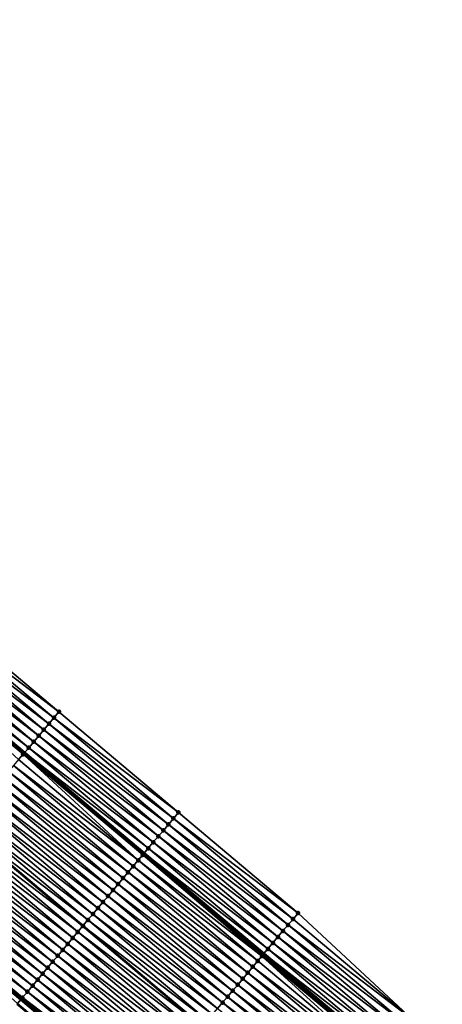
# Model space of a CAD drawing. Header units: feet. Extents: x 2017424 to 2024169, y 808042 to 818730.
# Tile 165 of 256: x 2018389 to 2018443, y 817895 to 818022. Entities that reach past the tile are written whole.
import ezdxf

# ---------------------------------------------------------------- set-up
doc = ezdxf.new("R2010")
doc.units = ezdxf.units.FT
doc.header["$MEASUREMENT"] = 0
for name, color, linetype, lineweight in [('EP_Travel Lane', 172, 'Continuous', 53), ('NB-Road Shots', 141, 'Continuous', 100), ('NB-Road X-Section', 40, 'Continuous', 13), ('STRIPING', 60, 'Continuous', 53)]:
    doc.layers.add(name, color=color, linetype=linetype, lineweight=lineweight)
doc.layers.add('I-77-MM15-17_NB-Surface-BORDER', color=7, linetype='Continuous')
doc.layers.add('I-77-MM15-17_NB-Surface-TIN', color=7, linetype='Continuous')

msp = doc.modelspace()

# ---------------------------------------------------------------- linework, layer by layer
at = {"layer": 'EP_Travel Lane'}
for points in [[(2018282.647839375, 818017.8113117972, 269.3541575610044), (2018297.950167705, 818004.9343505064, 269.2032432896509), (2018313.252435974, 817992.0574397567, 269.0427323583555), (2018328.554636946, 817979.1805856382, 268.871459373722), (2018343.860100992, 817966.3024503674, 268.6879861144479), (2018359.168127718, 817953.4326986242, 268.5030665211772), (2018374.47613882, 817940.5629600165, 268.3157924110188), (2018389.784175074, 817927.6932002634, 268.1323155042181), (2018405.092231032, 817914.8234239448, 267.9517949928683), (2018420.40043548, 817901.9535227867, 267.7936410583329), (2018435.708676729, 817889.0835906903, 267.6410402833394), (2018451.016991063, 817876.2135971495, 267.4994420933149), (2018466.325160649, 817863.3437253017, 267.3360352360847), (2018481.63327881, 817850.4738966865, 267.1648926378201), (2018496.936696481, 817837.6071696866, 266.9753684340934), (2018512.241391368, 817824.7332280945, 266.807106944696)], [(2018282.203049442, 817986.2148317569, 269.7111814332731), (2018297.505310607, 817973.3379151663, 269.5504619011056), (2018312.807489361, 817960.4610679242, 269.3765715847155), (2018328.10546636, 817947.5866324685, 269.1885465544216), (2018343.403188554, 817934.704648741, 269.0032651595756), (2018358.700826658, 817921.8227358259, 268.8053120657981), (2018373.998492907, 817908.940799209, 268.6115882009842), (2018389.29633843, 817896.0587116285, 268.4448989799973), (2018404.594292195, 817883.1765328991, 268.2945203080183), (2018419.892249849, 817870.2943508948, 268.1447129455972), (2018435.190159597, 817857.4122092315, 267.9876924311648), (2018450.488062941, 817844.5300729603, 267.8297176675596), (2018465.785743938, 817831.6481239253, 267.638219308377), (2018481.089861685, 817818.7625148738, 267.4732292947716)]]:
    msp.add_polyline3d(points, dxfattribs=at)
at = {"layer": 'I-77-MM15-17_NB-Surface-BORDER', "color": 3, "linetype": 'Continuous', "lineweight": -3}
msp.add_polyline3d([(2018285.77998734, 818021.5366482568, 269.0980245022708), (2018301.725823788, 818009.4251210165, 268.8902490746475), (2018316.384482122, 817995.7828511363, 268.7711679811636), (2018332.330235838, 817983.6713935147, 268.5501694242), (2018347.635910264, 817970.7905063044, 268.3779650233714), (2018363.577554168, 817958.6736139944, 268.1617816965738), (2018378.875301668, 817945.7916089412, 267.9803065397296), (2018394.173139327, 817932.9095279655, 267.8124348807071), (2018409.470872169, 817920.0275352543, 267.6287472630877), (2018424.768691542, 817907.145469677, 267.4581044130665), (2018439.422874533, 817893.498072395, 267.3613788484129), (2018454.721039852, 817880.6157155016, 267.2428838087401), (2018469.375234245, 817866.9683086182, 267.1478563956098), (2018484.673056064, 817854.0862409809, 266.977593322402), (2018499.965698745, 817841.2102565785, 266.7874656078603), (2018513.983299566, 817826.8054902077, 266.6808012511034), (2018529.28803969, 817813.9314989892, 266.521481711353)], dxfattribs=at)
at = {"layer": 'I-77-MM15-17_NB-Surface-TIN', "color": 128, "linetype": 'Continuous', "lineweight": -3}
for points in [[(2018394.173139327, 817932.9095279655, 267.8124348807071), (2018378.875301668, 817945.7916089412, 267.9803065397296), (2018378.231487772, 817945.0264267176, 268.0274529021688)], [(2018393.529300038, 817932.1443671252, 267.8557536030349), (2018378.231487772, 817945.0264267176, 268.0274529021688), (2018377.587675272, 817944.2612433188, 268.0748096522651)], [(2018393.529300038, 817932.1443671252, 267.8557536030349), (2018394.173139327, 817932.9095279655, 267.8124348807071), (2018378.231487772, 817945.0264267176, 268.0274529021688)], [(2018392.241539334, 817930.6141146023, 267.9300135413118), (2018376.943787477, 817943.4961233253, 268.1108183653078), (2018376.299981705, 817942.7309342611, 268.1591890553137)], [(2018392.885431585, 817931.3792308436, 267.8946769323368), (2018377.587675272, 817944.2612433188, 268.0748096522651), (2018376.943787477, 817943.4961233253, 268.1108183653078)], [(2018392.241539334, 817930.6141146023, 267.9300135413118), (2018392.885431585, 817931.3792308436, 267.8946769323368), (2018376.943787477, 817943.4961233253, 268.1108183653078)], [(2018392.885431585, 817931.3792308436, 267.8946769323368), (2018393.529300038, 817932.1443671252, 267.8557536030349), (2018377.587675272, 817944.2612433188, 268.0748096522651)], [(2018390.953881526, 817929.0837754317, 268.0197813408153), (2018375.656128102, 817941.9657854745, 268.200351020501), (2018375.012379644, 817941.2005481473, 268.2573596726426)], [(2018391.597715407, 817929.8489408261, 267.9756474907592), (2018376.299981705, 817942.7309342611, 268.1591890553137), (2018375.656128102, 817941.9657854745, 268.200351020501)], [(2018390.953881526, 817929.0837754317, 268.0197813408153), (2018391.597715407, 817929.8489408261, 267.9756474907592), (2018375.656128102, 817941.9657854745, 268.200351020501)], [(2018391.597715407, 817929.8489408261, 267.9756474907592), (2018392.241539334, 817930.6141146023, 267.9300135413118), (2018376.299981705, 817942.7309342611, 268.1591890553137)], [(2018390.310129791, 817928.3185408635, 268.0762956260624), (2018375.012379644, 817941.2005481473, 268.2573596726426), (2018374.47613882, 817940.5629600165, 268.3157924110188)], [(2018390.310129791, 817928.3185408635, 268.0762956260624), (2018390.953881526, 817929.0837754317, 268.0197813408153), (2018375.012379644, 817941.2005481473, 268.2573596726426)], [(2018389.594981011, 817927.4683109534, 268.1483532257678), (2018374.368718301, 817940.4352374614, 268.3274977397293), (2018374.260276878, 817940.3063749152, 268.3338297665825)], [(2018389.022382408, 817926.7882771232, 268.152563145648), (2018389.594981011, 817927.4683109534, 268.1483532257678), (2018374.260276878, 817940.3063749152, 268.3338297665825)], [(2018374.368718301, 817940.4352374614, 268.3274977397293), (2018389.784175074, 817927.6932002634, 268.1323155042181), (2018374.47613882, 817940.5629600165, 268.3157924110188)], [(2018389.666457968, 817927.5532390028, 268.1448536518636), (2018389.784175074, 817927.6932002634, 268.1323155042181), (2018374.368718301, 817940.4352374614, 268.3274977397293)], [(2018389.594981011, 817927.4683109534, 268.1483532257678), (2018389.666457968, 817927.5532390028, 268.1448536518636), (2018374.368718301, 817940.4352374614, 268.3274977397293)], [(2018390.310129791, 817928.3185408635, 268.0762956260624), (2018374.47613882, 817940.5629600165, 268.3157924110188), (2018389.784175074, 817927.6932002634, 268.1323155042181)], [(2018408.82704344, 817919.2623655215, 267.6736581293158), (2018393.529300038, 817932.1443671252, 267.8557536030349), (2018392.885431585, 817931.3792308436, 267.8946769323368)], [(2018409.470872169, 817920.0275352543, 267.6287472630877), (2018394.173139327, 817932.9095279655, 267.8124348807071), (2018393.529300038, 817932.1443671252, 267.8557536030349)], [(2018408.82704344, 817919.2623655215, 267.6736581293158), (2018409.470872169, 817920.0275352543, 267.6287472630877), (2018393.529300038, 817932.1443671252, 267.8557536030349)], [(2018407.539271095, 817917.7321228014, 267.7461646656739), (2018392.241539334, 817930.6141146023, 267.9300135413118), (2018391.597715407, 817929.8489408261, 267.9756474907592)], [(2018408.183193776, 817918.497213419, 267.7154135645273), (2018392.885431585, 817931.3792308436, 267.8946769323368), (2018392.241539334, 817930.6141146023, 267.9300135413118)], [(2018407.539271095, 817917.7321228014, 267.7461646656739), (2018408.183193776, 817918.497213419, 267.7154135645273), (2018392.241539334, 817930.6141146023, 267.9300135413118)], [(2018408.183193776, 817918.497213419, 267.7154135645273), (2018408.82704344, 817919.2623655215, 267.6736581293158), (2018392.885431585, 817931.3792308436, 267.8946769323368)], [(2018406.895458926, 817916.9669391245, 267.7935711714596), (2018391.597715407, 817929.8489408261, 267.9756474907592), (2018390.953881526, 817929.0837754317, 268.0197813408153)], [(2018406.895458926, 817916.9669391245, 267.7935711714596), (2018407.539271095, 817917.7321228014, 267.7461646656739), (2018391.597715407, 817929.8489408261, 267.9756474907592)], [(2018405.607884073, 817915.436530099, 267.8958424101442), (2018390.310129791, 817928.3185408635, 268.0762956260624), (2018389.784175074, 817927.6932002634, 268.1323155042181)], [(2018406.251606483, 817916.2017893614, 267.8349079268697), (2018390.953881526, 817929.0837754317, 268.0197813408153), (2018390.310129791, 817928.3185408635, 268.0762956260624)], [(2018405.607884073, 817915.436530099, 267.8958424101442), (2018406.251606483, 817916.2017893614, 267.8349079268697), (2018390.310129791, 817928.3185408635, 268.0762956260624)], [(2018406.251606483, 817916.2017893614, 267.8349079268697), (2018406.895458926, 817916.9669391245, 267.7935711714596), (2018390.953881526, 817929.0837754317, 268.0197813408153)], [(2018404.32018386, 817913.9062266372, 267.979220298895), (2018389.022382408, 817926.7882771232, 268.152563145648), (2018388.378380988, 817926.0232528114, 268.1714465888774)], [(2018404.32018386, 817913.9062266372, 267.979220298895), (2018389.594981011, 817927.4683109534, 268.1483532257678), (2018389.022382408, 817926.7882771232, 268.152563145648)], [(2018404.964220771, 817914.6712210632, 267.9656851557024), (2018389.666457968, 817927.5532390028, 268.1448536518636), (2018389.594981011, 817927.4683109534, 268.1483532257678)], [(2018404.32018386, 817913.9062266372, 267.979220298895), (2018404.89478792, 817914.5887259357, 267.9687774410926), (2018389.594981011, 817927.4683109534, 268.1483532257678)], [(2018404.89478792, 817914.5887259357, 267.9687774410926), (2018404.964220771, 817914.6712210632, 267.9656851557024), (2018389.594981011, 817927.4683109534, 268.1483532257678)], [(2018389.666457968, 817927.5532390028, 268.1448536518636), (2018405.092231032, 817914.8234239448, 267.9517949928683), (2018389.784175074, 817927.6932002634, 268.1323155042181)], [(2018404.964220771, 817914.6712210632, 267.9656851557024), (2018405.092231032, 817914.8234239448, 267.9517949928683), (2018389.666457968, 817927.5532390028, 268.1448536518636)], [(2018405.607884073, 817915.436530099, 267.8958424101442), (2018389.784175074, 817927.6932002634, 268.1323155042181), (2018405.092231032, 817914.8234239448, 267.9517949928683)], [(2018403.676176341, 817913.1412074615, 267.9971849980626), (2018388.378380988, 817926.0232528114, 268.1714465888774), (2018387.734401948, 817925.2582096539, 268.1937029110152)], [(2018403.676176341, 817913.1412074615, 267.9971849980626), (2018404.32018386, 817913.9062266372, 267.979220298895), (2018388.378380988, 817926.0232528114, 268.1714465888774)], [(2018402.388234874, 817911.6111071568, 268.0442025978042), (2018387.090445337, 817924.4931476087, 268.2193396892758), (2018386.446498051, 817923.7280777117, 268.2463817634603)], [(2018403.032196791, 817912.3761647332, 268.0193650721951), (2018387.734401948, 817925.2582096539, 268.1937029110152), (2018387.090445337, 817924.4931476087, 268.2193396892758)], [(2018402.388234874, 817911.6111071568, 268.0442025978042), (2018403.032196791, 817912.3761647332, 268.0193650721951), (2018387.090445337, 817924.4931476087, 268.2193396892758)], [(2018403.032196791, 817912.3761647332, 268.0193650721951), (2018403.676176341, 817913.1412074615, 267.9971849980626), (2018387.734401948, 817925.2582096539, 268.1937029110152)], [(2018401.744280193, 817910.8460434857, 268.0701309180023), (2018386.446498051, 817923.7280777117, 268.2463817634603), (2018385.802485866, 817922.9630624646, 268.2636427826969)], [(2018401.744280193, 817910.8460434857, 268.0701309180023), (2018402.388234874, 817911.6111071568, 268.0442025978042), (2018386.446498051, 817923.7280777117, 268.2463817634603)], [(2018400.456256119, 817909.3160127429, 268.104698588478), (2018385.158462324, 817922.1980567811, 268.2791921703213), (2018384.514442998, 817921.4330475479, 268.2953768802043)], [(2018401.100267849, 817910.0810283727, 268.0873685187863), (2018385.802485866, 817922.9630624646, 268.2636427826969), (2018385.158462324, 817922.1980567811, 268.2791921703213)], [(2018400.456256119, 817909.3160127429, 268.104698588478), (2018401.100267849, 817910.0810283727, 268.0873685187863), (2018385.158462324, 817922.1980567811, 268.2791921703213)], [(2018401.100267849, 817910.0810283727, 268.0873685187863), (2018401.744280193, 817910.8460434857, 268.0701309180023), (2018385.802485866, 817922.9630624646, 268.2636427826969)], [(2018399.168229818, 817907.7859838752, 268.1389306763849), (2018383.870431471, 817920.6680317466, 268.3127370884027), (2018383.226468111, 817919.902975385, 268.3373566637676)], [(2018399.812237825, 817908.55100264, 268.1210395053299), (2018384.514442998, 817921.4330475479, 268.2953768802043), (2018383.870431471, 817920.6680317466, 268.3127370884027)], [(2018399.168229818, 817907.7859838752, 268.1389306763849), (2018399.812237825, 817908.55100264, 268.1210395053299), (2018383.870431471, 817920.6680317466, 268.3127370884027)], [(2018399.812237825, 817908.55100264, 268.1210395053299), (2018400.456256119, 817909.3160127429, 268.104698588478), (2018384.514442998, 817921.4330475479, 268.2953768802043)], [(2018398.524260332, 817907.0209326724, 268.1626274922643), (2018383.226468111, 817919.902975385, 268.3373566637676), (2018382.582503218, 817919.1379203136, 268.361745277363)], [(2018398.524260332, 817907.0209326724, 268.1626274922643), (2018399.168229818, 817907.7859838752, 268.1389306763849), (2018383.226468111, 817919.902975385, 268.3373566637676)], [(2018424.124850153, 817906.3803106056, 267.501107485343), (2018408.82704344, 817919.2623655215, 267.6736581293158), (2018408.183193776, 817918.497213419, 267.7154135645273)], [(2018424.768691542, 817907.145469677, 267.4581044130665), (2018409.470872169, 817920.0275352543, 267.6287472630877), (2018408.82704344, 817919.2623655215, 267.6736581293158)], [(2018424.124850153, 817906.3803106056, 267.501107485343), (2018424.768691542, 817907.145469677, 267.4581044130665), (2018408.82704344, 817919.2623655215, 267.6736581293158)], [(2018397.236269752, 817905.4908737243, 268.2022432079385), (2018381.938483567, 817918.3729113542, 268.3778810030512), (2018381.294437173, 817917.6079249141, 268.3899862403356)], [(2018381.938483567, 817918.3729113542, 268.3778810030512), (2018397.243714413, 817905.499716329, 268.2021052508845), (2018381.945927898, 817918.3817542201, 268.3776944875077)], [(2018397.236269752, 817905.4908737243, 268.2022432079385), (2018397.243714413, 817905.499716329, 268.2021052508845), (2018381.938483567, 817918.3729113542, 268.3778810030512)], [(2018397.88031728, 817906.2558592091, 268.1903083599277), (2018382.582503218, 817919.1379203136, 268.361745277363), (2018381.945927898, 817918.3817542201, 268.3776944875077)], [(2018397.88031728, 817906.2558592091, 268.1903083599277), (2018381.945927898, 817918.3817542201, 268.3776944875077), (2018397.243714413, 817905.499716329, 268.2021052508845)], [(2018397.88031728, 817906.2558592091, 268.1903083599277), (2018398.524260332, 817907.0209326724, 268.1626274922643), (2018382.582503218, 817919.1379203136, 268.361745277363)], [(2018423.481011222, 817905.6151494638, 267.5444810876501), (2018408.183193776, 817918.497213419, 267.7154135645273), (2018407.539271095, 817917.7321228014, 267.7461646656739)], [(2018423.481011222, 817905.6151494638, 267.5444810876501), (2018424.124850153, 817906.3803106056, 267.501107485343), (2018408.183193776, 817918.497213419, 267.7154135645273)], [(2018395.948273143, 817903.9608198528, 268.2409503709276), (2018380.650502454, 817916.8428444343, 268.4189223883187), (2018380.006539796, 817916.0777874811, 268.4436478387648)], [(2018396.59225739, 817904.7258586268, 268.2194780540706), (2018381.294437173, 817917.6079249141, 268.3899862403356), (2018380.650502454, 817916.8428444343, 268.4189223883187)], [(2018395.948273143, 817903.9608198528, 268.2409503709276), (2018396.59225739, 817904.7258586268, 268.2194780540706), (2018380.650502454, 817916.8428444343, 268.4189223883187)], [(2018396.59225739, 817904.7258586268, 268.2194780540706), (2018397.236269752, 817905.4908737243, 268.2022432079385), (2018381.294437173, 817917.6079249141, 268.3899862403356)], [(2018422.193360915, 817904.0848039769, 267.6353811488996), (2018406.895458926, 817916.9669391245, 267.7935711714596), (2018406.251606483, 817916.2017893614, 267.8349079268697)], [(2018422.837160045, 817904.8499986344, 267.5860090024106), (2018407.539271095, 817917.7321228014, 267.7461646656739), (2018406.895458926, 817916.9669391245, 267.7935711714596)], [(2018422.193360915, 817904.0848039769, 267.6353811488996), (2018422.837160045, 817904.8499986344, 267.5860090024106), (2018406.895458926, 817916.9669391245, 267.7935711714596)], [(2018422.837160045, 817904.8499986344, 267.5860090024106), (2018423.481011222, 817905.6151494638, 267.5444810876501), (2018407.539271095, 817917.7321228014, 267.7461646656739)], [(2018395.304290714, 817903.1957795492, 268.2626964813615), (2018380.006539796, 817916.0777874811, 268.4436478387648), (2018379.362562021, 817915.3127432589, 268.4660947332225)], [(2018395.304290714, 817903.1957795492, 268.2626964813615), (2018395.948273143, 817903.9608198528, 268.2409503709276), (2018380.006539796, 817916.0777874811, 268.4436478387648)], [(2018420.905826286, 817902.5543610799, 267.7437152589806), (2018405.607884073, 817915.436530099, 267.8958424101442), (2018405.092231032, 817914.8234239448, 267.9517949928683)], [(2018421.549521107, 817903.319643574, 267.6786224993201), (2018406.251606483, 817916.2017893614, 267.8349079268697), (2018405.607884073, 817915.436530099, 267.8958424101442)], [(2018420.905826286, 817902.5543610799, 267.7437152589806), (2018421.549521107, 817903.319643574, 267.6786224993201), (2018405.607884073, 817915.436530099, 267.8958424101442)], [(2018421.549521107, 817903.319643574, 267.6786224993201), (2018422.193360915, 817904.0848039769, 267.6353811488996), (2018406.251606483, 817916.2017893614, 267.8349079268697)], [(2018394.01635184, 817901.6656770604, 268.3101049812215), (2018378.718597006, 817914.5476882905, 268.4904649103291), (2018378.074615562, 817913.7826471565, 268.5123591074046)], [(2018394.660312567, 817902.4307356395, 268.2850879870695), (2018379.362562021, 817915.3127432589, 268.4660947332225), (2018378.718597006, 817914.5476882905, 268.4904649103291)], [(2018394.01635184, 817901.6656770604, 268.3101049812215), (2018394.660312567, 817902.4307356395, 268.2850879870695), (2018378.718597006, 817914.5476882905, 268.4904649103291)], [(2018394.660312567, 817902.4307356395, 268.2850879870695), (2018395.304290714, 817903.1957795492, 268.2626964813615), (2018379.362562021, 817915.3127432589, 268.4660947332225)], [(2018420.135830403, 817901.6390271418, 267.8136600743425), (2018404.89478792, 817914.5887259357, 267.9687774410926), (2018404.32018386, 817913.9062266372, 267.979220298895)], [(2018420.26212149, 817901.7890869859, 267.8073046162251), (2018404.964220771, 817914.6712210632, 267.9656851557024), (2018404.89478792, 817914.5887259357, 267.9687774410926)], [(2018420.135830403, 817901.6390271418, 267.8136600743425), (2018420.26212149, 817901.7890869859, 267.8073046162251), (2018404.89478792, 817914.5887259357, 267.9687774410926)], [(2018404.964220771, 817914.6712210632, 267.9656851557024), (2018420.40043548, 817901.9535227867, 267.7936410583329), (2018405.092231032, 817914.8234239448, 267.9517949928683)], [(2018420.26212149, 817901.7890869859, 267.8073046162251), (2018420.40043548, 817901.9535227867, 267.7936410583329), (2018404.964220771, 817914.6712210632, 267.9656851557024)], [(2018420.905826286, 817902.5543610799, 267.7437152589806), (2018405.092231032, 817914.8234239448, 267.9517949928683), (2018420.40043548, 817901.9535227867, 267.7936410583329)], [(2018392.728385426, 817900.1355977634, 268.3533627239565), (2018377.430603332, 817913.0176319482, 268.5296131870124), (2018376.786563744, 817912.2526397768, 268.5427442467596)], [(2018393.372374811, 817900.9006322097, 268.3326649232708), (2018378.074615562, 817913.7826471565, 268.5123591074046), (2018377.430603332, 817913.0176319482, 268.5296131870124)], [(2018392.728385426, 817900.1355977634, 268.3533627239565), (2018393.372374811, 817900.9006322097, 268.3326649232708), (2018377.430603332, 817913.0176319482, 268.5296131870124)], [(2018393.372374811, 817900.9006322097, 268.3326649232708), (2018394.01635184, 817901.6656770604, 268.3101049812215), (2018378.074615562, 817913.7826471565, 268.5123591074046)], [(2018418.974128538, 817900.2590300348, 267.8465636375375), (2018403.676176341, 817913.1412074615, 267.9971849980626), (2018403.032196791, 817912.3761647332, 268.0193650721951)], [(2018419.618128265, 817901.0240557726, 267.8274241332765), (2018404.32018386, 817913.9062266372, 267.979220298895), (2018403.676176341, 817913.1412074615, 267.9971849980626)], [(2018418.974128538, 817900.2590300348, 267.8465636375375), (2018419.618128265, 817901.0240557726, 267.8274241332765), (2018403.676176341, 817913.1412074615, 267.9971849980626)], [(2018419.618128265, 817901.0240557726, 267.8274241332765), (2018420.135830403, 817901.6390271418, 267.8136600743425), (2018404.32018386, 817913.9062266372, 267.979220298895)], [(2018392.084352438, 817899.3706000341, 268.3674890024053), (2018376.786563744, 817912.2526397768, 268.5427442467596), (2018376.142498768, 817911.4876689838, 268.5520490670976)], [(2018392.084352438, 817899.3706000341, 268.3674890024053), (2018392.728385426, 817900.1355977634, 268.3533627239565), (2018376.786563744, 817912.2526397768, 268.5427442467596)], [(2018418.330150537, 817899.4939860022, 267.8689774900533), (2018403.032196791, 817912.3761647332, 268.0193650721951), (2018402.388234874, 817911.6111071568, 268.0442025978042)], [(2018418.330150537, 817899.4939860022, 267.8689774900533), (2018418.974128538, 817900.2590300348, 267.8465636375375), (2018403.032196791, 817912.3761647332, 268.0193650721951)], [(2018390.796297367, 817897.8405953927, 268.3973851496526), (2018375.498474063, 817910.7226642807, 268.5674229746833), (2018374.854465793, 817909.957645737, 268.5852740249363)], [(2018391.440319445, 817898.605602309, 268.3816146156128), (2018376.142498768, 817911.4876689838, 268.5520490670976), (2018375.498474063, 817910.7226642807, 268.5674229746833)], [(2018390.796297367, 817897.8405953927, 268.3973851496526), (2018391.440319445, 817898.605602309, 268.3816146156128), (2018375.498474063, 817910.7226642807, 268.5674229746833)], [(2018391.440319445, 817898.605602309, 268.3816146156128), (2018392.084352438, 817899.3706000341, 268.3674890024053), (2018376.142498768, 817911.4876689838, 268.5520490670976)], [(2018417.042231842, 817897.9638665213, 267.9194278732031), (2018401.744280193, 817910.8460434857, 268.0701309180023), (2018401.100267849, 817910.0810283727, 268.0873685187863)], [(2018417.686188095, 817898.7289288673, 267.8937363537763), (2018402.388234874, 817911.6111071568, 268.0442025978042), (2018401.744280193, 817910.8460434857, 268.0701309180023)], [(2018417.042231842, 817897.9638665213, 267.9194278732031), (2018417.686188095, 817898.7289288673, 267.8937363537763), (2018401.744280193, 817910.8460434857, 268.0701309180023)], [(2018417.686188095, 817898.7289288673, 267.8937363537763), (2018418.330150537, 817899.4939860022, 267.8689774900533), (2018402.388234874, 817911.6111071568, 268.0442025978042)], [(2018389.50835302, 817896.310497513, 268.4439687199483), (2018374.210513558, 817909.192580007, 268.6115702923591), (2018374.105534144, 817909.0678828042, 268.6138842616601)], [(2018390.152306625, 817897.0755620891, 268.417878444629), (2018374.854465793, 817909.957645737, 268.5852740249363), (2018374.210513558, 817909.192580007, 268.6115702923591)], [(2018389.50835302, 817896.310497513, 268.4439687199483), (2018390.152306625, 817897.0755620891, 268.417878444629), (2018374.210513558, 817909.192580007, 268.6115702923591)], [(2018390.152306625, 817897.0755620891, 268.417878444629), (2018390.796297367, 817897.8405953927, 268.3973851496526), (2018374.854465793, 817909.957645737, 268.5852740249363)], [(2018415.754203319, 817896.4338395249, 267.9533257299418), (2018400.456256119, 817909.3160127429, 268.104698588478), (2018399.812237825, 817908.55100264, 268.1210395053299)], [(2018416.398240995, 817897.1988333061, 267.9399056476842), (2018401.100267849, 817910.0810283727, 268.0873685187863), (2018400.456256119, 817909.3160127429, 268.104698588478)], [(2018415.754203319, 817896.4338395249, 267.9533257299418), (2018416.398240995, 817897.1988333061, 267.9399056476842), (2018400.456256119, 817909.3160127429, 268.104698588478)], [(2018416.398240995, 817897.1988333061, 267.9399056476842), (2018417.042231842, 817897.9638665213, 267.9194278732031), (2018401.100267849, 817910.0810283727, 268.0873685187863)], [(2018373.971475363, 817908.9087229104, 268.6110086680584), (2018389.29633843, 817896.0587116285, 268.4448989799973), (2018373.998492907, 817908.940799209, 268.6115882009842)], [(2018388.864191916, 817895.5456076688, 268.4387862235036), (2018389.29633843, 817896.0587116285, 268.4448989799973), (2018373.971475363, 817908.9087229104, 268.6110086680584)], [(2018389.399715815, 817896.1814555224, 268.446361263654), (2018374.105534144, 817909.0678828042, 268.6138842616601), (2018373.998492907, 817908.940799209, 268.6115882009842)], [(2018389.399715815, 817896.1814555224, 268.446361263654), (2018373.998492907, 817908.940799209, 268.6115882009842), (2018389.29633843, 817896.0587116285, 268.4448989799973)], [(2018389.399715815, 817896.1814555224, 268.446361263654), (2018389.50835302, 817896.310497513, 268.4439687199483), (2018374.105534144, 817909.0678828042, 268.6138842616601)], [(2018415.110168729, 817895.668843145, 267.9672108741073), (2018399.812237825, 817908.55100264, 268.1210395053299), (2018399.168229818, 817907.7859838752, 268.1389306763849)], [(2018415.110168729, 817895.668843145, 267.9672108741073), (2018415.754203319, 817896.4338395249, 267.9533257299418), (2018399.812237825, 817908.55100264, 268.1210395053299)], [(2018413.82217165, 817894.1387896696, 268.0058478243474), (2018398.524260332, 817907.0209326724, 268.1626274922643), (2018397.88031728, 817906.2558592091, 268.1903083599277)], [(2018414.46615091, 817894.9038326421, 267.9836236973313), (2018399.168229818, 817907.7859838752, 268.1389306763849), (2018398.524260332, 817907.0209326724, 268.1626274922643)], [(2018413.82217165, 817894.1387896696, 268.0058478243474), (2018414.46615091, 817894.9038326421, 267.9836236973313), (2018398.524260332, 817907.0209326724, 268.1626274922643)], [(2018414.46615091, 817894.9038326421, 267.9836236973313), (2018415.110168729, 817895.668843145, 267.9672108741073), (2018399.168229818, 817907.7859838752, 268.1389306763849)], [(2018424.124850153, 817906.3803106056, 267.501107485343), (2018439.422874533, 817893.498072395, 267.3613788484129), (2018424.768691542, 817907.145469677, 267.4581044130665)], [(2018412.534167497, 817892.6087421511, 268.0434186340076), (2018397.236269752, 817905.4908737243, 268.2022432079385), (2018396.59225739, 817904.7258586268, 268.2194780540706)], [(2018397.236269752, 817905.4908737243, 268.2022432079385), (2018412.541612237, 817892.6175847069, 268.0432912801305), (2018397.243714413, 817905.499716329, 268.2021052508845)], [(2018412.534167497, 817892.6087421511, 268.0434186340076), (2018412.541612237, 817892.6175847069, 268.0432912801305), (2018397.236269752, 817905.4908737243, 268.2022432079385)], [(2018413.178221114, 817893.3737225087, 268.0324010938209), (2018397.88031728, 817906.2558592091, 268.1903083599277), (2018397.243714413, 817905.499716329, 268.2021052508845)], [(2018413.178221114, 817893.3737225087, 268.0324010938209), (2018397.243714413, 817905.499716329, 268.2021052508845), (2018412.541612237, 817892.6175847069, 268.0432912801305)], [(2018413.178221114, 817893.3737225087, 268.0324010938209), (2018413.82217165, 817894.1387896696, 268.0058478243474), (2018397.88031728, 817906.2558592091, 268.1903083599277)], [(2018438.779030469, 817892.7329155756, 267.4039781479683), (2018423.481011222, 817905.6151494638, 267.5444810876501), (2018422.837160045, 817904.8499986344, 267.5860090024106)], [(2018423.481011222, 817905.6151494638, 267.5444810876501), (2018439.422874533, 817893.498072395, 267.3613788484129), (2018424.124850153, 817906.3803106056, 267.501107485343)], [(2018438.779030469, 817892.7329155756, 267.4039781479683), (2018439.422874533, 817893.498072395, 267.3613788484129), (2018423.481011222, 817905.6151494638, 267.5444810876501)], [(2018411.89018915, 817891.8436984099, 268.0657803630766), (2018396.59225739, 817904.7258586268, 268.2194780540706), (2018395.948273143, 817903.9608198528, 268.2409503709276)], [(2018411.89018915, 817891.8436984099, 268.0657803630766), (2018412.534167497, 817892.6087421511, 268.0434186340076), (2018396.59225739, 817904.7258586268, 268.2194780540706)], [(2018437.491350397, 817891.2025951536, 267.4903908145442), (2018422.193360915, 817904.0848039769, 267.6353811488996), (2018421.549521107, 817903.319643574, 267.6786224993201)], [(2018438.135165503, 817891.9677763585, 267.4434270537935), (2018422.837160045, 817904.8499986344, 267.5860090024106), (2018422.193360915, 817904.0848039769, 267.6353811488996)], [(2018437.491350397, 817891.2025951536, 267.4903908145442), (2018438.135165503, 817891.9677763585, 267.4434270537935), (2018422.193360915, 817904.0848039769, 267.6353811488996)], [(2018438.135165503, 817891.9677763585, 267.4434270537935), (2018438.779030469, 817892.7329155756, 267.4039781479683), (2018422.837160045, 817904.8499986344, 267.5860090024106)], [(2018410.602259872, 817890.3135878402, 268.1146358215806), (2018395.304290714, 817903.1957795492, 268.2626964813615), (2018394.660312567, 817902.4307356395, 268.2850879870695)], [(2018411.246203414, 817891.0786608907, 268.0870284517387), (2018395.948273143, 817903.9608198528, 268.2409503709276), (2018395.304290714, 817903.1957795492, 268.2626964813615)], [(2018410.602259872, 817890.3135878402, 268.1146358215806), (2018411.246203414, 817891.0786608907, 268.0870284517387), (2018395.304290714, 817903.1957795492, 268.2626964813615)], [(2018411.246203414, 817891.0786608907, 268.0870284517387), (2018411.89018915, 817891.8436984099, 268.0657803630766), (2018395.948273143, 817903.9608198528, 268.2409503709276)], [(2018436.847521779, 817890.4374253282, 267.5353178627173), (2018421.549521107, 817903.319643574, 267.6786224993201), (2018420.905826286, 817902.5543610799, 267.7437152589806)], [(2018436.847521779, 817890.4374253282, 267.5353178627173), (2018437.491350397, 817891.2025951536, 267.4903908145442), (2018421.549521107, 817903.319643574, 267.6786224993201)], [(2018409.314343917, 817888.7834660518, 268.1654991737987), (2018394.01635184, 817901.6656770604, 268.3101049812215), (2018393.372374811, 817900.9006322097, 268.3326649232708)], [(2018409.958293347, 817889.5485341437, 268.1387792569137), (2018394.660312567, 817902.4307356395, 268.2850879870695), (2018394.01635184, 817901.6656770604, 268.3101049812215)], [(2018409.314343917, 817888.7834660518, 268.1654991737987), (2018409.958293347, 817889.5485341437, 268.1387792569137), (2018394.01635184, 817901.6656770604, 268.3101049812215)], [(2018409.958293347, 817889.5485341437, 268.1387792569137), (2018410.602259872, 817890.3135878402, 268.1146358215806), (2018394.660312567, 817902.4307356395, 268.2850879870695)], [(2018434.916062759, 817888.1418932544, 267.6741435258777), (2018420.135830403, 817901.6390271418, 267.8136600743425), (2018419.618128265, 817901.0240557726, 267.8274241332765)], [(2018435.465050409, 817888.7940283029, 267.6595451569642), (2018420.26212149, 817901.7890869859, 267.8073046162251), (2018420.135830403, 817901.6390271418, 267.8136600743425)], [(2018434.916062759, 817888.1418932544, 267.6741435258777), (2018435.465050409, 817888.7940283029, 267.6595451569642), (2018420.135830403, 817901.6390271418, 267.8136600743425)], [(2018420.26212149, 817901.7890869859, 267.8073046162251), (2018435.708676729, 817889.0835906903, 267.6410402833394), (2018420.40043548, 817901.9535227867, 267.7936410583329)], [(2018435.560064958, 817888.90691691, 267.6553773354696), (2018435.708676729, 817889.0835906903, 267.6410402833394), (2018420.26212149, 817901.7890869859, 267.8073046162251)], [(2018435.465050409, 817888.7940283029, 267.6595451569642), (2018435.560064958, 817888.90691691, 267.6553773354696), (2018420.26212149, 817901.7890869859, 267.8073046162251)], [(2018436.203779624, 817889.6721826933, 267.5932761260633), (2018420.905826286, 817902.5543610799, 267.7437152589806), (2018420.40043548, 817901.9535227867, 267.7936410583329)], [(2018436.203779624, 817889.6721826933, 267.5932761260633), (2018420.40043548, 817901.9535227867, 267.7936410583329), (2018435.708676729, 817889.0835906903, 267.6410402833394)], [(2018436.203779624, 817889.6721826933, 267.5932761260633), (2018436.847521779, 817890.4374253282, 267.5353178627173), (2018420.905826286, 817902.5543610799, 267.7437152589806)], [(2018408.670354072, 817888.0184319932, 268.1861279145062), (2018393.372374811, 817900.9006322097, 268.3326649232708), (2018392.728385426, 817900.1355977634, 268.3533627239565)], [(2018408.670354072, 817888.0184319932, 268.1861279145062), (2018409.314343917, 817888.7834660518, 268.1654991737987), (2018393.372374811, 817900.9006322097, 268.3326649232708)], [(2018434.916062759, 817888.1418932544, 267.6741435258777), (2018419.618128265, 817901.0240557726, 267.8274241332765), (2018418.974128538, 817900.2590300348, 267.8465636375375)], [(2018407.382282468, 817886.4884412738, 268.2135330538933), (2018392.084352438, 817899.3706000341, 268.3674890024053), (2018391.440319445, 817898.605602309, 268.3816146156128)], [(2018408.026313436, 817887.253440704, 268.1991019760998), (2018392.728385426, 817900.1355977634, 268.3533627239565), (2018392.084352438, 817899.3706000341, 268.3674890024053)], [(2018407.382282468, 817886.4884412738, 268.2135330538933), (2018408.026313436, 817887.253440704, 268.1991019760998), (2018392.084352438, 817899.3706000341, 268.3674890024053)], [(2018408.026313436, 817887.253440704, 268.1991019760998), (2018408.670354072, 817888.0184319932, 268.1861279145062), (2018392.728385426, 817900.1355977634, 268.3533627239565)], [(2018433.628102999, 817886.6118083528, 267.7184036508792), (2018418.330150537, 817899.4939860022, 267.8689774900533), (2018417.686188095, 817898.7289288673, 267.8937363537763)], [(2018434.272079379, 817887.3768537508, 267.6957461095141), (2018418.974128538, 817900.2590300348, 267.8465636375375), (2018418.330150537, 817899.4939860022, 267.8689774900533)], [(2018433.628102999, 817886.6118083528, 267.7184036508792), (2018434.272079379, 817887.3768537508, 267.6957461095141), (2018418.330150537, 817899.4939860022, 267.8689774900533)], [(2018434.272079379, 817887.3768537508, 267.6957461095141), (2018434.916062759, 817888.1418932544, 267.6741435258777), (2018418.974128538, 817900.2590300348, 267.8465636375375)], [(2018406.094242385, 817884.9584240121, 268.2456886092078), (2018390.796297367, 817897.8405953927, 268.3973851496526), (2018390.152306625, 817897.0755620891, 268.417878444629)], [(2018406.738241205, 817885.7234505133, 268.2264124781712), (2018391.440319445, 817898.605602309, 268.3816146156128), (2018390.796297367, 817897.8405953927, 268.3973851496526)], [(2018406.094242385, 817884.9584240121, 268.2456886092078), (2018406.738241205, 817885.7234505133, 268.2264124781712), (2018390.796297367, 817897.8405953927, 268.3973851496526)], [(2018406.738241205, 817885.7234505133, 268.2264124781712), (2018407.382282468, 817886.4884412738, 268.2135330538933), (2018391.440319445, 817898.605602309, 268.3816146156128)], [(2018432.340193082, 817885.08168148, 267.770175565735), (2018417.042231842, 817897.9638665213, 267.9194278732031), (2018416.398240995, 817897.1988333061, 267.9399056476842)], [(2018432.984155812, 817885.8467383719, 267.7454609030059), (2018417.686188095, 817898.7289288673, 267.8937363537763), (2018417.042231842, 817897.9638665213, 267.9194278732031)], [(2018432.340193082, 817885.08168148, 267.770175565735), (2018432.984155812, 817885.8467383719, 267.7454609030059), (2018417.042231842, 817897.9638665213, 267.9194278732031)], [(2018432.984155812, 817885.8467383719, 267.7454609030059), (2018433.628102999, 817886.6118083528, 267.7184036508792), (2018417.686188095, 817898.7289288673, 267.8937363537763)], [(2018405.450255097, 817884.1933877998, 268.2667028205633), (2018390.152306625, 817897.0755620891, 268.417878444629), (2018389.50835302, 817896.310497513, 268.4439687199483)], [(2018405.450255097, 817884.1933877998, 268.2667028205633), (2018406.094242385, 817884.9584240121, 268.2456886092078), (2018390.152306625, 817897.0755620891, 268.417878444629)], [(2018431.696209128, 817884.3166424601, 267.7916915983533), (2018416.398240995, 817897.1988333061, 267.9399056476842), (2018415.754203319, 817896.4338395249, 267.9533257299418)], [(2018431.696209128, 817884.3166424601, 267.7916915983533), (2018432.340193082, 817885.08168148, 267.770175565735), (2018416.398240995, 817897.1988333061, 267.9399056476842)], [(2018404.162139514, 817882.6634341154, 268.2874795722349), (2018388.864191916, 817895.5456076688, 268.4387862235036), (2018388.790185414, 817895.4577503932, 268.4367403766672)], [(2018404.162139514, 817882.6634341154, 268.2874795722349), (2018389.29633843, 817896.0587116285, 268.4448989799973), (2018388.864191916, 817895.5456076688, 268.4387862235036)], [(2018404.667473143, 817883.2634213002, 268.2957125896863), (2018389.399715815, 817896.1814555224, 268.446361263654), (2018389.29633843, 817896.0587116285, 268.4448989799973)], [(2018404.667473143, 817883.2634213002, 268.2957125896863), (2018389.29633843, 817896.0587116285, 268.4448989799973), (2018404.594292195, 817883.1765328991, 268.2945203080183)], [(2018404.162139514, 817882.6634341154, 268.2874795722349), (2018404.594292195, 817883.1765328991, 268.2945203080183), (2018389.29633843, 817896.0587116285, 268.4448989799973)], [(2018404.806298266, 817883.4283259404, 268.2923072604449), (2018389.50835302, 817896.310497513, 268.4439687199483), (2018389.399715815, 817896.1814555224, 268.446361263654)], [(2018404.667473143, 817883.2634213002, 268.2957125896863), (2018404.806298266, 817883.4283259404, 268.2923072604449), (2018389.399715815, 817896.1814555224, 268.446361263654)], [(2018404.806298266, 817883.4283259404, 268.2923072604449), (2018405.450255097, 817884.1933877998, 268.2667028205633), (2018389.50835302, 817896.310497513, 268.4439687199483)], [(2018430.408123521, 817882.7866635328, 267.8169848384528), (2018415.110168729, 817895.668843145, 267.9672108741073), (2018414.46615091, 817894.9038326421, 267.9836236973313)], [(2018431.052167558, 817883.5516519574, 267.804524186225), (2018415.754203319, 817896.4338395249, 267.9533257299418), (2018415.110168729, 817895.668843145, 267.9672108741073)], [(2018430.408123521, 817882.7866635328, 267.8169848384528), (2018431.052167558, 817883.5516519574, 267.804524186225), (2018415.110168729, 817895.668843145, 267.9672108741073)], [(2018431.052167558, 817883.5516519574, 267.804524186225), (2018431.696209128, 817884.3166424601, 267.7916915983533), (2018415.754203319, 817896.4338395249, 267.9533257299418)]]:
    msp.add_3dface(points, dxfattribs=at)
at = {"layer": 'NB-Road Shots', "lineweight": 100}
for p in [(2018393.529300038, 817932.1443671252, 267.8557536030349), (2018394.173139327, 817932.9095279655, 267.8124348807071), (2018392.241539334, 817930.6141146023, 267.9300135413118), (2018392.885431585, 817931.3792308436, 267.8946769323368), (2018391.597715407, 817929.8489408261, 267.9756474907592), (2018390.310129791, 817928.3185408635, 268.0762956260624), (2018390.953881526, 817929.0837754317, 268.0197813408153), (2018389.594981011, 817927.4683109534, 268.1483532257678), (2018389.666457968, 817927.5532390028, 268.1448536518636), (2018408.82704344, 817919.2623655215, 267.6736581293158), (2018409.470872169, 817920.0275352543, 267.6287472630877), (2018408.183193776, 817918.497213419, 267.7154135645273), (2018406.895458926, 817916.9669391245, 267.7935711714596), (2018407.539271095, 817917.7321228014, 267.7461646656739), (2018405.607884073, 817915.436530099, 267.8958424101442), (2018406.251606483, 817916.2017893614, 267.8349079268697), (2018404.89478792, 817914.5887259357, 267.9687774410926), (2018404.964220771, 817914.6712210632, 267.9656851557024), (2018403.676176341, 817913.1412074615, 267.9971849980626), (2018404.32018386, 817913.9062266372, 267.979220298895), (2018403.032196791, 817912.3761647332, 268.0193650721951), (2018401.744280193, 817910.8460434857, 268.0701309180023), (2018402.388234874, 817911.6111071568, 268.0442025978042), (2018400.456256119, 817909.3160127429, 268.104698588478), (2018401.100267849, 817910.0810283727, 268.0873685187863), (2018399.812237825, 817908.55100264, 268.1210395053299), (2018398.524260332, 817907.0209326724, 268.1626274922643), (2018399.168229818, 817907.7859838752, 268.1389306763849), (2018424.768691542, 817907.145469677, 267.4581044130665), (2018397.236269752, 817905.4908737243, 268.2022432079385), (2018397.88031728, 817906.2558592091, 268.1903083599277), (2018423.481011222, 817905.6151494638, 267.5444810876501), (2018424.124850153, 817906.3803106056, 267.501107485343), (2018396.59225739, 817904.7258586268, 268.2194780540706), (2018422.193360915, 817904.0848039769, 267.6353811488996), (2018422.837160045, 817904.8499986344, 267.5860090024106), (2018395.304290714, 817903.1957795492, 268.2626964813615), (2018395.948273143, 817903.9608198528, 268.2409503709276), (2018421.549521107, 817903.319643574, 267.6786224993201), (2018394.01635184, 817901.6656770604, 268.3101049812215), (2018394.660312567, 817902.4307356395, 268.2850879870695), (2018420.135830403, 817901.6390271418, 267.8136600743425), (2018420.26212149, 817901.7890869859, 267.8073046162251), (2018420.905826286, 817902.5543610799, 267.7437152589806), (2018393.372374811, 817900.9006322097, 268.3326649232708), (2018419.618128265, 817901.0240557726, 267.8274241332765), (2018392.084352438, 817899.3706000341, 268.3674890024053), (2018392.728385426, 817900.1355977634, 268.3533627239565), (2018418.330150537, 817899.4939860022, 267.8689774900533), (2018418.974128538, 817900.2590300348, 267.8465636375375), (2018390.796297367, 817897.8405953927, 268.3973851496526), (2018391.440319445, 817898.605602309, 268.3816146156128), (2018417.042231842, 817897.9638665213, 267.9194278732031), (2018417.686188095, 817898.7289288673, 267.8937363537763), (2018390.152306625, 817897.0755620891, 268.417878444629), (2018416.398240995, 817897.1988333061, 267.9399056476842), (2018389.399715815, 817896.1814555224, 268.446361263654), (2018389.50835302, 817896.310497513, 268.4439687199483), (2018415.110168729, 817895.668843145, 267.9672108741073), (2018415.754203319, 817896.4338395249, 267.9533257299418)]:
    msp.add_point(p, dxfattribs=at)
at = {"layer": 'NB-Road X-Section', "extrusion": (-0.7648900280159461, 0.6441024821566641, 0.008673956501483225), "elevation": -1017014.635381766, "flags": 128}
msp.add_lwpolyline([(-1925753.868810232, 9089.695093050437), (-1925752.868810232, 9089.738413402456), (-1925751.868810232, 9089.777338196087), (-1925750.868810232, 9089.812676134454), (-1925749.868810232, 9089.858311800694), (-1925748.868810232, 9089.902447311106), (-1925747.868810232, 9089.958963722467), (-1925746.868810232, 9090.027524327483), (-1925746.757806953, 9090.031024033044), (-1925745.868810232, 9090.035234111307), (-1925744.868810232, 9090.054118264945), (-1925743.868810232, 9090.076375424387), (-1925742.868810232, 9090.102013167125), (-1925741.868810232, 9090.129056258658), (-1925740.868810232, 9090.14631792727), (-1925739.868810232, 9090.161867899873), (-1925738.868810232, 9090.178053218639), (-1925737.868810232, 9090.195414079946), (-1925736.868810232, 9090.22003458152), (-1925735.868810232, 9090.244424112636), (-1925734.868810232, 9090.260560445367), (-1925733.868810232, 9090.272666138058), (-1925732.868810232, 9090.301603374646), (-1925731.868810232, 9090.326329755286), (-1925730.868810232, 9090.348777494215), (-1925729.868810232, 9090.373148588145), (-1925728.868810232, 9090.395043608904), (-1925727.868810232, 9090.412298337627), (-1925726.868810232, 9090.425429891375), (-1925725.868810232, 9090.434735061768), (-1925724.868810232, 9090.450109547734), (-1925723.868810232, 9090.467961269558), (-1925722.868810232, 9090.49425852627), (-1925722.705806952, 9090.496572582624), (-1925722.497711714, 9090.493696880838), (-1925721.868810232, 9090.487162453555)], dxfattribs=at)
at = {"layer": 'NB-Road X-Section', "extrusion": (-0.764890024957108, 0.6441024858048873, 0.00867395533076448), "elevation": -1017034.626224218, "flags": 128}
msp.add_lwpolyline([(-1925753.873652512, 9089.683613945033), (-1925752.873652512, 9089.728526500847), (-1925751.873652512, 9089.770283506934), (-1925750.873652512, 9089.801035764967), (-1925749.873652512, 9089.848444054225), (-1925748.873652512, 9089.88978236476), (-1925747.873652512, 9089.950719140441), (-1925746.873652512, 9090.020564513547), (-1925746.765826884, 9090.023656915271), (-1925745.873652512, 9090.034100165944), (-1925744.873652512, 9090.052065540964), (-1925743.873652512, 9090.074246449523), (-1925742.873652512, 9090.099084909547), (-1925741.873652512, 9090.12501420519), (-1925740.873652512, 9090.142252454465), (-1925739.873652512, 9090.159583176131), (-1925738.873652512, 9090.17592470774), (-1925737.873652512, 9090.193816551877), (-1925736.873652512, 9090.217514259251), (-1925735.873652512, 9090.245196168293), (-1925734.873652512, 9090.257131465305), (-1925733.873652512, 9090.27436695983), (-1925732.873652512, 9090.295840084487), (-1925731.873652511, 9090.317587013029), (-1925730.873652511, 9090.33997936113), (-1925729.873652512, 9090.364997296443), (-1925728.873652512, 9090.387558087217), (-1925727.873652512, 9090.40825666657), (-1925726.873652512, 9090.422383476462), (-1925725.873652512, 9090.436509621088), (-1925724.873652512, 9090.45228074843), (-1925723.873652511, 9090.472774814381), (-1925722.873652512, 9090.498866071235), (-1925722.704969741, 9090.501258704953), (-1925721.873652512, 9090.493683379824), (-1925721.758779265, 9090.49163745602)], dxfattribs=at)
at = {"layer": 'NB-Road X-Section', "extrusion": (-0.7648900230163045, 0.6441024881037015, 0.00867395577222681), "elevation": -1017054.62042657, "flags": 128}
msp.add_lwpolyline([(-1925753.876712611, 9089.686849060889), (-1925752.876712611, 9089.72985375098), (-1925751.876712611, 9089.773228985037), (-1925750.876712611, 9089.814758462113), (-1925749.876712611, 9089.864132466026), (-1925748.876712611, 9089.907375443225), (-1925747.876712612, 9089.972470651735), (-1925746.876712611, 9090.036062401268), (-1925746.680581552, 9090.042418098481), (-1925745.876712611, 9090.05618267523), (-1925744.876712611, 9090.075322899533), (-1925743.876712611, 9090.097737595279), (-1925742.876712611, 9090.122497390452), (-1925741.876712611, 9090.14818987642), (-1925740.876712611, 9090.168668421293), (-1925739.876712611, 9090.18208900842), (-1925738.876712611, 9090.195974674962), (-1925737.876712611, 9090.21238811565), (-1925736.876712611, 9090.234613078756), (-1925735.876712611, 9090.261167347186), (-1925734.876712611, 9090.272185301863), (-1925733.876712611, 9090.294547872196), (-1925732.876712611, 9090.315796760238), (-1925731.876712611, 9090.343405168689), (-1925730.876712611, 9090.36754951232), (-1925729.876712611, 9090.39427043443), (-1925728.876712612, 9090.414899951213), (-1925727.876712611, 9090.427874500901), (-1925726.876712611, 9090.442306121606), (-1925725.876712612, 9090.455186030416), (-1925724.876712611, 9090.47446288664), (-1925723.876712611, 9090.495477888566), (-1925722.876712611, 9090.521083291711), (-1925722.661152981, 9090.524488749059), (-1925721.876712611, 9090.516255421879), (-1925721.756010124, 9090.515036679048), (-1925721.479819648, 9090.508335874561)], dxfattribs=at)
at = {"layer": 'STRIPING'}
msp.add_polyline3d([(2018290.147276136, 817995.6584494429, 269.466616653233), (2018305.449533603, 817982.7815419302, 269.3048378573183), (2018320.751727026, 817969.9046883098, 269.1328209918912), (2018336.05288065, 817957.0276049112, 268.9515329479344), (2018351.350584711, 817944.1456364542, 268.7635160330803), (2018366.648278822, 817931.2636763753, 268.5739999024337), (2018381.945927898, 817918.3817542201, 268.3776944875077), (2018397.243714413, 817905.499716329, 268.2021052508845), (2018412.541612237, 817892.6175847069, 268.0432912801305), (2018427.839599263, 817879.735377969, 267.8979191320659), (2018443.137585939, 817866.8531715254, 267.7524952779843), (2018458.435519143, 817853.9710101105, 267.5990138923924), (2018473.733238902, 817841.0890284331, 267.413361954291), (2018489.032405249, 817828.2075547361, 267.2264520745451), (2018504.33717199, 817815.3335408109, 267.0718216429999)], dxfattribs=at)

doc.saveas('drawing.dxf')
